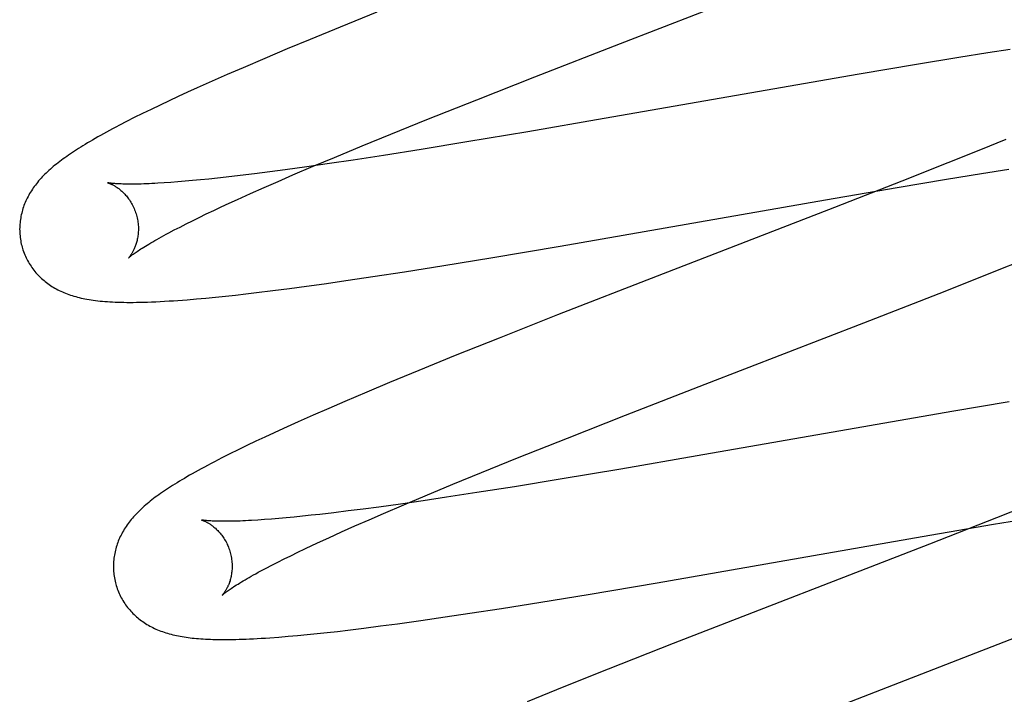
# Model space of a CAD drawing. Header units: inches. Extents: x 0 to 207, y 0 to 134.
# Tile 44 of 78: x 71.698 to 71.864, y 67.883 to 67.997. Entities that reach past the tile are written whole.
import ezdxf

# ---------------------------------------------------------------- set-up
doc = ezdxf.new("R2010")
doc.units = ezdxf.units.IN
doc.header["$LTSCALE"] = 11.383625
doc.header["$MEASUREMENT"] = 0
doc.linetypes.add('HIDDEN', pattern=[0.2, 0.1, -0.1])
doc.layers.add('DEFAULT_2', color=8, linetype='HIDDEN')

msp = doc.modelspace()

# ---------------------------------------------------------------- linework, layer by layer
at = {"layer": 'DEFAULT_2', "color": 8, "linetype": 'HIDDEN'}
for p, q in [((71.79898, 67.99301), (71.83401, 68.0066)), ((71.75794, 67.99827), (71.75173, 67.99576)), ((71.75173, 67.99576), (71.74671, 67.9937)), ((71.74671, 67.9937), (71.74282, 67.99208)), ((71.74282, 67.99208), (71.73904, 67.99049)), ((71.78451, 67.98739), (71.79898, 67.99301)), ((71.86461, 67.992), (71.86085, 67.99142)), ((71.73904, 67.99049), (71.73539, 67.98893)), ((71.85597, 67.99064), (71.84883, 67.98947)), ((71.86085, 67.99142), (71.85597, 67.99064)), ((71.73539, 67.98893), (71.73273, 67.98777)), ((71.84883, 67.98947), (71.83916, 67.98784)), ((71.73016, 67.98664), (71.72766, 67.98552)), ((71.73273, 67.98777), (71.73016, 67.98664)), ((71.77474, 67.98354), (71.78451, 67.98739)), ((71.83916, 67.98784), (71.79622, 67.98036)), ((71.72766, 67.98552), (71.72605, 67.98479)), ((71.72292, 67.98335), (71.7214, 67.98263)), ((71.72447, 67.98407), (71.72292, 67.98335)), ((71.72605, 67.98479), (71.72447, 67.98407)), ((71.76635, 67.9802), (71.77474, 67.98354)), ((71.7199, 67.98191), (71.71845, 67.9812)), ((71.7214, 67.98263), (71.7199, 67.98191)), ((71.71577, 67.97986), (71.71455, 67.97923)), ((71.71707, 67.98052), (71.71577, 67.97986)), ((71.71845, 67.9812), (71.71707, 67.98052)), ((71.76029, 67.97775), (71.76635, 67.9802)), ((71.79622, 67.98036), (71.78335, 67.97815)), ((71.75543, 67.97577), (71.76029, 67.97775)), ((71.78335, 67.97815), (71.7731, 67.97642)), ((71.86388, 67.97685), (71.85958, 67.9751)), ((71.75077, 67.97383), (71.75543, 67.97577)), ((71.76539, 67.97517), (71.75902, 67.97416)), ((71.7731, 67.97642), (71.76539, 67.97517)), ((71.85958, 67.9751), (71.85411, 67.9729)), ((71.74719, 67.97232), (71.75077, 67.97383)), ((71.75391, 67.97338), (71.74996, 67.97279)), ((71.75902, 67.97416), (71.75391, 67.97338)), ((71.74251, 67.97174), (71.73988, 67.97139)), ((71.74616, 67.97224), (71.74251, 67.97174)), ((71.74376, 67.97086), (71.74719, 67.97232)), ((71.74996, 67.97279), (71.74616, 67.97224)), ((71.85411, 67.9729), (71.84636, 67.96984)), ((71.85975, 67.97109), (71.86439, 67.97182)), ((71.7269, 67.96991), (71.72561, 67.9698)), ((71.72824, 67.97004), (71.7269, 67.96991)), ((71.72963, 67.97018), (71.72824, 67.97004)), ((71.73107, 67.97033), (71.72963, 67.97018)), ((71.73257, 67.9705), (71.73107, 67.97033)), ((71.7349, 67.97077), (71.73257, 67.9705)), ((71.73734, 67.97106), (71.7349, 67.97077)), ((71.73988, 67.97139), (71.73734, 67.97106)), ((71.74129, 67.96979), (71.74376, 67.97086)), ((71.84559, 67.96875), (71.85388, 67.97013)), ((71.85388, 67.97013), (71.85975, 67.97109)), ((71.72321, 67.96961), (71.72209, 67.96953)), ((71.72438, 67.96969), (71.72321, 67.96961)), ((71.72561, 67.9698), (71.72438, 67.96969)), ((71.73664, 67.96774), (71.73892, 67.96875)), ((71.73892, 67.96875), (71.74129, 67.96979)), ((71.83351, 67.96667), (71.84559, 67.96875)), ((71.84636, 67.96984), (71.83502, 67.9654)), ((71.73307, 67.96612), (71.73446, 67.96675)), ((71.73446, 67.96675), (71.73664, 67.96774)), ((71.78882, 67.95889), (71.83351, 67.96667)), ((71.73044, 67.96489), (71.73173, 67.96549)), ((71.73173, 67.96549), (71.73307, 67.96612)), ((71.83502, 67.9654), (71.80515, 67.95384)), ((71.72687, 67.96316), (71.72801, 67.96372)), ((71.72801, 67.96372), (71.7292, 67.96429)), ((71.7292, 67.96429), (71.73044, 67.96489)), ((71.7238, 67.9616), (71.72477, 67.9621)), ((71.72477, 67.9621), (71.72579, 67.96262)), ((71.72579, 67.96262), (71.72687, 67.96316)), ((71.72289, 67.96112), (71.7238, 67.9616)), ((71.77715, 67.95692), (71.78882, 67.95889)), ((71.76921, 67.95562), (71.77715, 67.95692)), ((71.86162, 67.95447), (71.86731, 67.95675)), ((71.76259, 67.95457), (71.76921, 67.95562)), ((71.75308, 67.95313), (71.75724, 67.95375)), ((71.75724, 67.95375), (71.76259, 67.95457)), ((71.80515, 67.95384), (71.78835, 67.94729)), ((71.85365, 67.95132), (71.86162, 67.95447)), ((71.74038, 67.95139), (71.74319, 67.95175)), ((71.74319, 67.95175), (71.74607, 67.95214)), ((71.74607, 67.95214), (71.74903, 67.95255)), ((71.74903, 67.95255), (71.75308, 67.95313)), ((71.72752, 67.94998), (71.72912, 67.95013)), ((71.72912, 67.95013), (71.73075, 67.95028)), ((71.73075, 67.95028), (71.73243, 67.95046)), ((71.73243, 67.95046), (71.73413, 67.95064)), ((71.73413, 67.95064), (71.73587, 67.95084)), ((71.73587, 67.95084), (71.73765, 67.95105)), ((71.73765, 67.95105), (71.74038, 67.95139)), ((71.83993, 67.94596), (71.85365, 67.95132)), ((71.72595, 67.94985), (71.72752, 67.94998)), ((71.78835, 67.94729), (71.77853, 67.9434)), ((71.81322, 67.93562), (71.83993, 67.94596)), ((71.77853, 67.9434), (71.77113, 67.94043)), ((71.77113, 67.94043), (71.76499, 67.93793)), ((71.76499, 67.93793), (71.76005, 67.93589)), ((71.76005, 67.93589), (71.75623, 67.93429)), ((71.79983, 67.93041), (71.81322, 67.93562)), ((71.75623, 67.93429), (71.75252, 67.93271)), ((71.75252, 67.93271), (71.74983, 67.93155)), ((71.86446, 67.93265), (71.8548, 67.93102)), ((71.74721, 67.93041), (71.74467, 67.92928)), ((71.74983, 67.93155), (71.74721, 67.93041)), ((71.79004, 67.92656), (71.79983, 67.93041)), ((71.8548, 67.93102), (71.81189, 67.92355)), ((71.74467, 67.92928), (71.74221, 67.92817)), ((71.74062, 67.92744), (71.73907, 67.92672)), ((71.74221, 67.92817), (71.74062, 67.92744)), ((71.73605, 67.92529), (71.73459, 67.92458)), ((71.73755, 67.92601), (71.73605, 67.92529)), ((71.73907, 67.92672), (71.73755, 67.92601)), ((71.78163, 67.9232), (71.79004, 67.92656)), ((71.73318, 67.92388), (71.73184, 67.92321)), ((71.73459, 67.92458), (71.73318, 67.92388)), ((71.81189, 67.92355), (71.79904, 67.92134)), ((71.73184, 67.92321), (71.73059, 67.92257)), ((71.77557, 67.92076), (71.78163, 67.9232)), ((71.77072, 67.91877), (71.77557, 67.92076)), ((71.79904, 67.92134), (71.7888, 67.91962)), ((71.76606, 67.91683), (71.77072, 67.91877)), ((71.7888, 67.91962), (71.7811, 67.91836)), ((71.77474, 67.91736), (71.76964, 67.91657)), ((71.7811, 67.91836), (71.77474, 67.91736)), ((71.7619, 67.91544), (71.75825, 67.91494)), ((71.75907, 67.91386), (71.76249, 67.91532)), ((71.7657, 67.91599), (71.7619, 67.91544)), ((71.76249, 67.91532), (71.76606, 67.91683)), ((71.76964, 67.91657), (71.7657, 67.91599)), ((71.87001, 67.91616), (71.8623, 67.9131)), ((71.74684, 67.91354), (71.7454, 67.91338)), ((71.74833, 67.9137), (71.74684, 67.91354)), ((71.75066, 67.91397), (71.74833, 67.9137)), ((71.75309, 67.91427), (71.75066, 67.91397)), ((71.75562, 67.91459), (71.75309, 67.91427)), ((71.75825, 67.91494), (71.75562, 67.91459)), ((71.75661, 67.91279), (71.75907, 67.91386)), ((71.73898, 67.91281), (71.73787, 67.91274)), ((71.74016, 67.9129), (71.73898, 67.91281)), ((71.74139, 67.913), (71.74016, 67.9129)), ((71.74267, 67.91312), (71.74139, 67.913)), ((71.74401, 67.91324), (71.74267, 67.91312)), ((71.7454, 67.91338), (71.74401, 67.91324)), ((71.75424, 67.91175), (71.75661, 67.91279)), ((71.84977, 67.90996), (71.86181, 67.91203)), ((71.8623, 67.9131), (71.85101, 67.90869)), ((71.86181, 67.91203), (71.87005, 67.91341)), ((71.74982, 67.90976), (71.75198, 67.91074)), ((71.75198, 67.91074), (71.75424, 67.91175)), ((71.74711, 67.90851), (71.74844, 67.90913)), ((71.74844, 67.90913), (71.74982, 67.90976)), ((71.80517, 67.90219), (71.84977, 67.90996)), ((71.85101, 67.90869), (71.80784, 67.89195)), ((71.74342, 67.90674), (71.7446, 67.90731)), ((71.7446, 67.90731), (71.74582, 67.9079)), ((71.74582, 67.9079), (71.74711, 67.90851)), ((71.74022, 67.90514), (71.74123, 67.90565)), ((71.74123, 67.90565), (71.7423, 67.90619)), ((71.7423, 67.90619), (71.74342, 67.90674)), ((71.73838, 67.90417), (71.73927, 67.90464)), ((71.73927, 67.90464), (71.74022, 67.90514)), ((71.79352, 67.90023), (71.80517, 67.90219)), ((71.77895, 67.89787), (71.78557, 67.89892)), ((71.78557, 67.89892), (71.79352, 67.90023)), ((71.76942, 67.89642), (71.77359, 67.89704)), ((71.77359, 67.89704), (71.77895, 67.89787)), ((71.75856, 67.8949), (71.76142, 67.89528)), ((71.76142, 67.89528), (71.76536, 67.89583)), ((71.76536, 67.89583), (71.76942, 67.89642)), ((71.74621, 67.89346), (71.74786, 67.89363)), ((71.74786, 67.89363), (71.74955, 67.89381)), ((71.74955, 67.89381), (71.75128, 67.894)), ((71.75128, 67.894), (71.75304, 67.89421)), ((71.75304, 67.89421), (71.75576, 67.89454)), ((71.75576, 67.89454), (71.75856, 67.8949)), ((71.74139, 67.89303), (71.74297, 67.89316)), ((71.74297, 67.89316), (71.74458, 67.8933)), ((71.74458, 67.8933), (71.74621, 67.89346)), ((71.83059, 67.87944), (71.86563, 67.89303)), ((71.80784, 67.89195), (71.79688, 67.88763)), ((71.79688, 67.88763), (71.78942, 67.88465)), ((71.78942, 67.88465), (71.78322, 67.88214))]:
    msp.add_line(p, q, dxfattribs=at)
for points in [[(71.71455, 67.97923), (71.71397, 67.97892), (71.71342, 67.97863), (71.71288, 67.97834), (71.71236, 67.97806), (71.71187, 67.97779), (71.71138, 67.97752), (71.71092, 67.97726), (71.71047, 67.977), (71.71003, 67.97675), (71.70961, 67.9765), (71.7092, 67.97626), (71.7088, 67.97602), (71.70842, 67.97578), (71.70804, 67.97555), (71.70768, 67.97532), (71.70732, 67.97509), (71.70698, 67.97487), (71.70664, 67.97465), (71.70631, 67.97443), (71.70599, 67.97421), (71.70568, 67.97399), (71.70537, 67.97377), (71.70508, 67.97356), (71.70479, 67.97334), (71.7045, 67.97313), (71.70423, 67.97292), (71.70396, 67.9727), (71.70369, 67.97249), (71.70343, 67.97228), (71.70318, 67.97206)], [(71.70318, 67.97206), (71.70294, 67.97185), (71.70269, 67.97163), (71.70246, 67.97141), (71.70223, 67.97119), (71.702, 67.97098), (71.70178, 67.97075), (71.70157, 67.97053), (71.70136, 67.97031), (71.70116, 67.97008), (71.70096, 67.96985), (71.70077, 67.96962), (71.70058, 67.96939), (71.7004, 67.96916), (71.70023, 67.96893), (71.70006, 67.96869), (71.6999, 67.96845), (71.69974, 67.96821), (71.69959, 67.96797), (71.69944, 67.96772), (71.6993, 67.96748), (71.69917, 67.96723), (71.69904, 67.96698), (71.69892, 67.96673), (71.6988, 67.96648), (71.69869, 67.96623), (71.69859, 67.96598), (71.69849, 67.96573), (71.6984, 67.96547), (71.69832, 67.96522), (71.69824, 67.96496), (71.69816, 67.9647), (71.6981, 67.96444), (71.69804, 67.96417), (71.69798, 67.96391), (71.69793, 67.96364), (71.69789, 67.96337), (71.69785, 67.9631), (71.69782, 67.96283), (71.6978, 67.96255), (71.69778, 67.96228), (71.69777, 67.962), (71.69776, 67.96172), (71.69777, 67.96145), (71.69778, 67.96117), (71.69779, 67.96089), (71.69782, 67.96061), (71.69785, 67.96033), (71.69789, 67.96006), (71.69793, 67.95978), (71.69798, 67.95951), (71.69804, 67.95923), (71.69811, 67.95896), (71.69817, 67.95873)], [(71.7126, 67.96955), (71.71259, 67.96955), (71.71258, 67.96956), (71.71257, 67.96956), (71.71258, 67.96956), (71.71259, 67.96955), (71.71262, 67.96955), (71.71265, 67.96954), (71.71268, 67.96952), (71.71273, 67.96951), (71.71278, 67.96949), (71.71283, 67.96947), (71.71289, 67.96945), (71.71296, 67.96942), (71.71303, 67.96939), (71.71311, 67.96936), (71.71319, 67.96932), (71.71328, 67.96928), (71.71337, 67.96924), (71.71346, 67.96919), (71.71356, 67.96914), (71.71366, 67.96908), (71.71376, 67.96902), (71.71387, 67.96895), (71.71398, 67.96888), (71.71409, 67.96881), (71.71421, 67.96873), (71.71433, 67.96865), (71.71445, 67.96856), (71.71457, 67.96846), (71.71469, 67.96836), (71.71482, 67.96826), (71.71495, 67.96814), (71.71508, 67.96802), (71.71521, 67.9679), (71.71534, 67.96777), (71.71547, 67.96763), (71.7156, 67.96748), (71.71573, 67.96733), (71.71586, 67.96717), (71.71599, 67.96701), (71.71612, 67.96683), (71.71625, 67.96665), (71.71637, 67.96647), (71.71649, 67.96627), (71.71661, 67.96607), (71.71672, 67.96587), (71.71683, 67.96566), (71.71694, 67.96544), (71.71704, 67.96522), (71.71713, 67.96499), (71.71722, 67.96476), (71.7173, 67.96453), (71.71738, 67.96429), (71.71744, 67.96409)], [(71.72209, 67.96953), (71.72104, 67.96946), (71.72053, 67.96944), (71.72004, 67.96941), (71.71957, 67.96939), (71.71911, 67.96937), (71.71867, 67.96936), (71.71824, 67.96934), (71.71783, 67.96933), (71.71743, 67.96933), (71.71705, 67.96932), (71.71669, 67.96932), (71.71634, 67.96932), (71.71601, 67.96932), (71.7157, 67.96932), (71.7154, 67.96933), (71.71512, 67.96934), (71.71485, 67.96935), (71.7146, 67.96936), (71.71437, 67.96937), (71.71415, 67.96938), (71.71395, 67.96939), (71.71377, 67.96941), (71.71359, 67.96942), (71.71344, 67.96944), (71.7133, 67.96945), (71.71317, 67.96946), (71.71305, 67.96948), (71.71295, 67.96949), (71.71287, 67.9695), (71.71279, 67.96952), (71.71273, 67.96953), (71.71268, 67.96954), (71.71264, 67.96954), (71.71261, 67.96955), (71.7126, 67.96955)], [(71.71744, 67.96409), (71.7175, 67.96388), (71.71755, 67.96363), (71.7176, 67.96339), (71.71765, 67.96315), (71.71768, 67.96291), (71.71771, 67.96267), (71.71773, 67.96243), (71.71775, 67.96219), (71.71776, 67.96196), (71.71776, 67.96172), (71.71775, 67.9615), (71.71774, 67.96127), (71.71773, 67.96105), (71.71771, 67.96084), (71.71768, 67.96063), (71.71765, 67.96042), (71.71762, 67.96023), (71.71758, 67.96003), (71.71754, 67.95985), (71.7175, 67.95967), (71.71745, 67.95949), (71.7174, 67.95932), (71.71735, 67.95916), (71.71729, 67.95901), (71.71724, 67.95886), (71.71718, 67.95871), (71.71713, 67.95857), (71.71707, 67.95844), (71.71701, 67.95831), (71.71695, 67.95819), (71.7169, 67.95807), (71.71684, 67.95796), (71.71678, 67.95786), (71.71672, 67.95776), (71.71667, 67.95766), (71.71661, 67.95757), (71.71656, 67.95749), (71.7165, 67.95741), (71.71645, 67.95733), (71.7164, 67.95727), (71.71636, 67.9572), (71.71631, 67.95715), (71.71627, 67.95709), (71.71624, 67.95705), (71.7162, 67.95701), (71.71617, 67.95697), (71.71615, 67.95694), (71.71613, 67.95692), (71.71611, 67.9569), (71.7161, 67.95689), (71.7161, 67.95689)], [(71.7161, 67.95689), (71.71611, 67.9569), (71.71612, 67.95691), (71.71614, 67.95693), (71.71618, 67.95696), (71.71622, 67.957), (71.71627, 67.95704), (71.71632, 67.95709), (71.71639, 67.95715), (71.71647, 67.95721), (71.71657, 67.95728), (71.71667, 67.95736), (71.71678, 67.95745), (71.71691, 67.95754), (71.71705, 67.95764), (71.7172, 67.95775), (71.71737, 67.95787), (71.71755, 67.95799), (71.71775, 67.95812), (71.71796, 67.95826), (71.71818, 67.9584), (71.71842, 67.95856), (71.71868, 67.95872), (71.71894, 67.95888), (71.71923, 67.95906), (71.71953, 67.95923), (71.71984, 67.95942), (71.72017, 67.95961), (71.72051, 67.95981), (71.72087, 67.96001), (71.72124, 67.96022), (71.72163, 67.96044), (71.72204, 67.96066), (71.72245, 67.96089), (71.72289, 67.96112)], [(71.69817, 67.95873), (71.69824, 67.9585), (71.69832, 67.95823), (71.69841, 67.95797), (71.69851, 67.9577), (71.69861, 67.95744), (71.69872, 67.95719), (71.69884, 67.95693), (71.69896, 67.95668), (71.69909, 67.95644), (71.69923, 67.95619), (71.69937, 67.95595), (71.69952, 67.95572), (71.69967, 67.95548), (71.69983, 67.95526), (71.69999, 67.95503), (71.70016, 67.95482), (71.70033, 67.9546), (71.7005, 67.95439), (71.70068, 67.95419), (71.70087, 67.95399), (71.70106, 67.9538), (71.70125, 67.95361), (71.70145, 67.95342), (71.70165, 67.95324), (71.70186, 67.95307), (71.70207, 67.9529), (71.70228, 67.95273), (71.7025, 67.95257), (71.70272, 67.95241), (71.70295, 67.95225), (71.70318, 67.9521), (71.70342, 67.95195), (71.70367, 67.95181), (71.70391, 67.95167), (71.70417, 67.95154), (71.70442, 67.95141), (71.70468, 67.95128), (71.70495, 67.95116), (71.70522, 67.95105), (71.70549, 67.95094), (71.70576, 67.95083), (71.70604, 67.95073), (71.70632, 67.95063), (71.70661, 67.95054), (71.7069, 67.95045), (71.7072, 67.95037), (71.7075, 67.95029), (71.7078, 67.95021), (71.70811, 67.95014), (71.70843, 67.95007), (71.70876, 67.95), (71.7091, 67.94994), (71.70944, 67.94988), (71.7098, 67.94982), (71.71016, 67.94977), (71.71053, 67.94972), (71.71092, 67.94968), (71.71131, 67.94963), (71.71171, 67.9496), (71.71212, 67.94956), (71.71254, 67.94953), (71.71297, 67.9495), (71.71341, 67.94948), (71.71387, 67.94946), (71.71433, 67.94944), (71.71481, 67.94943), (71.7153, 67.94942), (71.71581, 67.94941), (71.71633, 67.94941), (71.71686, 67.94941), (71.71742, 67.94942), (71.71801, 67.94943), (71.71863, 67.94944), (71.71928, 67.94946), (71.71997, 67.94948), (71.72069, 67.94951), (71.72143, 67.94955), (71.72218, 67.94959), (71.72292, 67.94964), (71.72367, 67.94968), (71.72443, 67.94974), (71.72595, 67.94985)], [(71.73059, 67.92257), (71.73, 67.92226), (71.72942, 67.92195), (71.72887, 67.92166), (71.72834, 67.92137), (71.72782, 67.92109), (71.72732, 67.92081), (71.72684, 67.92054), (71.72638, 67.92028), (71.72593, 67.92002), (71.7255, 67.91976), (71.72508, 67.91952), (71.72467, 67.91927), (71.72427, 67.91903), (71.72389, 67.91879), (71.72352, 67.91856), (71.72316, 67.91833), (71.72281, 67.9181), (71.72247, 67.91788), (71.72213, 67.91766), (71.72181, 67.91743), (71.72149, 67.91722), (71.72119, 67.917), (71.72089, 67.91678), (71.7206, 67.91657), (71.72031, 67.91635), (71.72004, 67.91614), (71.71976, 67.91592), (71.7195, 67.91571), (71.71924, 67.9155), (71.71899, 67.91528)], [(71.71899, 67.91528), (71.71874, 67.91507), (71.7185, 67.91485), (71.71826, 67.91463), (71.71803, 67.91442), (71.71781, 67.9142), (71.71759, 67.91397), (71.71737, 67.91375), (71.71716, 67.91353), (71.71696, 67.9133), (71.71676, 67.91307), (71.71657, 67.91284), (71.71638, 67.91261), (71.7162, 67.91238), (71.71603, 67.91215), (71.71586, 67.91191), (71.71569, 67.91167), (71.71554, 67.91143), (71.71538, 67.91119), (71.71524, 67.91094), (71.7151, 67.91069), (71.71496, 67.91045), (71.71483, 67.9102), (71.71471, 67.90995), (71.71459, 67.9097), (71.71449, 67.90945), (71.71438, 67.90919), (71.71429, 67.90894), (71.7142, 67.90869), (71.71411, 67.90843), (71.71403, 67.90817), (71.71396, 67.90791), (71.71389, 67.90765), (71.71383, 67.90739), (71.71377, 67.90712), (71.71372, 67.90685), (71.71368, 67.90658), (71.71364, 67.90631), (71.71361, 67.90604), (71.71359, 67.90576), (71.71357, 67.90549), (71.71356, 67.90521), (71.71356, 67.90494), (71.71356, 67.90466), (71.71357, 67.90438), (71.71359, 67.9041), (71.71361, 67.90382), (71.71364, 67.90355), (71.71368, 67.90327), (71.71372, 67.90299), (71.71377, 67.90272), (71.71383, 67.90244), (71.7139, 67.90217), (71.71396, 67.90194)], [(71.72839, 67.91276), (71.72838, 67.91276), (71.72837, 67.91277), (71.72837, 67.91276), (71.72839, 67.91276), (71.72841, 67.91275), (71.72844, 67.91274), (71.72848, 67.91273), (71.72852, 67.91272), (71.72857, 67.9127), (71.72863, 67.91268), (71.72869, 67.91266), (71.72875, 67.91263), (71.72883, 67.9126), (71.7289, 67.91257), (71.72899, 67.91253), (71.72907, 67.91249), (71.72916, 67.91244), (71.72925, 67.9124), (71.72935, 67.91234), (71.72945, 67.91229), (71.72956, 67.91223), (71.72966, 67.91216), (71.72977, 67.91209), (71.72989, 67.91202), (71.73, 67.91194), (71.73012, 67.91185), (71.73024, 67.91176), (71.73036, 67.91167), (71.73049, 67.91157), (71.73061, 67.91146), (71.73074, 67.91135), (71.73087, 67.91123), (71.731, 67.9111), (71.73113, 67.91097), (71.73126, 67.91083), (71.73139, 67.91069), (71.73153, 67.91054), (71.73166, 67.91038), (71.73179, 67.91021), (71.73191, 67.91004), (71.73204, 67.90986), (71.73216, 67.90967), (71.73229, 67.90948), (71.7324, 67.90928), (71.73252, 67.90907), (71.73263, 67.90886), (71.73273, 67.90865), (71.73283, 67.90843), (71.73292, 67.9082), (71.73301, 67.90797), (71.73309, 67.90774), (71.73317, 67.9075), (71.73323, 67.9073)], [(71.73787, 67.91274), (71.73682, 67.91267), (71.73631, 67.91265), (71.73582, 67.91262), (71.73535, 67.9126), (71.73489, 67.91258), (71.73445, 67.91257), (71.73402, 67.91255), (71.73361, 67.91254), (71.73322, 67.91254), (71.73284, 67.91253), (71.73248, 67.91253), (71.73213, 67.91253), (71.7318, 67.91253), (71.73149, 67.91253), (71.73119, 67.91254), (71.73091, 67.91255), (71.73064, 67.91255), (71.73039, 67.91256), (71.73016, 67.91258), (71.72994, 67.91259), (71.72974, 67.9126), (71.72956, 67.91262), (71.72938, 67.91263), (71.72923, 67.91264), (71.72909, 67.91266), (71.72896, 67.91267), (71.72885, 67.91269), (71.72874, 67.9127), (71.72866, 67.91271), (71.72858, 67.91273), (71.72852, 67.91274), (71.72847, 67.91274), (71.72843, 67.91275), (71.7284, 67.91276), (71.72839, 67.91276)], [(71.73323, 67.9073), (71.73329, 67.90708), (71.73334, 67.90684), (71.73339, 67.9066), (71.73344, 67.90635), (71.73347, 67.90611), (71.7335, 67.90587), (71.73352, 67.90563), (71.73354, 67.90539), (71.73355, 67.90516), (71.73355, 67.90492), (71.73354, 67.9047), (71.73353, 67.90447), (71.73352, 67.90425), (71.7335, 67.90404), (71.73347, 67.90383), (71.73344, 67.90362), (71.73341, 67.90342), (71.73337, 67.90323), (71.73333, 67.90304), (71.73328, 67.90286), (71.73324, 67.90269), (71.73319, 67.90252), (71.73313, 67.90236), (71.73308, 67.9022), (71.73303, 67.90205), (71.73297, 67.90191), (71.73291, 67.90177), (71.73285, 67.90164), (71.7328, 67.90151), (71.73274, 67.90139), (71.73268, 67.90127), (71.73262, 67.90116), (71.73256, 67.90105), (71.73251, 67.90095), (71.73245, 67.90086), (71.73239, 67.90077), (71.73234, 67.90069), (71.73229, 67.90061), (71.73224, 67.90053), (71.73219, 67.90047), (71.73214, 67.9004), (71.7321, 67.90035), (71.73206, 67.9003), (71.73202, 67.90025), (71.73199, 67.90021), (71.73196, 67.90018), (71.73193, 67.90015), (71.73191, 67.90013), (71.7319, 67.90011), (71.73189, 67.9001), (71.73189, 67.9001)], [(71.73189, 67.9001), (71.73189, 67.9001), (71.7319, 67.90011), (71.73192, 67.90012), (71.73194, 67.90015), (71.73197, 67.90018), (71.73202, 67.90021), (71.73207, 67.90026), (71.73213, 67.90031), (71.7322, 67.90037), (71.73228, 67.90043), (71.73238, 67.90051), (71.73249, 67.90059), (71.7326, 67.90068), (71.73273, 67.90077), (71.73288, 67.90088), (71.73303, 67.90099), (71.73321, 67.9011), (71.73339, 67.90123), (71.73359, 67.90136), (71.7338, 67.9015), (71.73403, 67.90165), (71.73428, 67.90181), (71.73454, 67.90197), (71.73481, 67.90214), (71.7351, 67.90231), (71.7354, 67.90249), (71.73572, 67.90268), (71.73606, 67.90288), (71.7364, 67.90308), (71.73677, 67.90328), (71.73715, 67.90349), (71.73754, 67.90371), (71.73795, 67.90394), (71.73838, 67.90417)], [(71.71396, 67.90194), (71.71403, 67.90171), (71.71411, 67.90144), (71.7142, 67.90118), (71.7143, 67.90092), (71.7144, 67.90066), (71.71451, 67.9004), (71.71463, 67.90015), (71.71475, 67.89989), (71.71488, 67.89965), (71.71502, 67.8994), (71.71516, 67.89917), (71.7153, 67.89893), (71.71546, 67.8987), (71.71561, 67.89847), (71.71577, 67.89825), (71.71594, 67.89803), (71.71611, 67.89782), (71.71629, 67.89761), (71.71647, 67.89741), (71.71665, 67.89721), (71.71684, 67.89701), (71.71704, 67.89682), (71.71723, 67.89664), (71.71743, 67.89646), (71.71764, 67.89628), (71.71785, 67.89611), (71.71806, 67.89595), (71.71828, 67.89578), (71.7185, 67.89563), (71.71873, 67.89547), (71.71896, 67.89532), (71.7192, 67.89517), (71.71944, 67.89503), (71.71969, 67.89489), (71.71994, 67.89475), (71.7202, 67.89462), (71.72046, 67.8945), (71.72072, 67.89438), (71.72099, 67.89427), (71.72126, 67.89416), (71.72153, 67.89405), (71.72181, 67.89395), (71.72209, 67.89385), (71.72238, 67.89376), (71.72267, 67.89367), (71.72296, 67.89358), (71.72326, 67.8935), (71.72356, 67.89343), (71.72387, 67.89336), (71.72418, 67.89329), (71.72449, 67.89322), (71.72481, 67.89316), (71.72513, 67.89311), (71.72546, 67.89305), (71.72579, 67.893), (71.72613, 67.89296), (71.72647, 67.89291), (71.72682, 67.89287), (71.72717, 67.89284), (71.72754, 67.8928), (71.72791, 67.89277), (71.72828, 67.89274), (71.72867, 67.89272), (71.72906, 67.89269), (71.72947, 67.89267), (71.72988, 67.89266), (71.73031, 67.89264), (71.73074, 67.89263), (71.73119, 67.89262), (71.73165, 67.89262), (71.73213, 67.89262), (71.73262, 67.89262), (71.73312, 67.89262), (71.73364, 67.89263), (71.73417, 67.89264), (71.73473, 67.89266), (71.7353, 67.89268), (71.73589, 67.8927), (71.7365, 67.89272), (71.73713, 67.89275), (71.73778, 67.89279), (71.73846, 67.89283), (71.73916, 67.89287), (71.73988, 67.89292), (71.74139, 67.89303)]]:
    msp.add_lwpolyline(points, dxfattribs=at)

doc.saveas('drawing.dxf')
